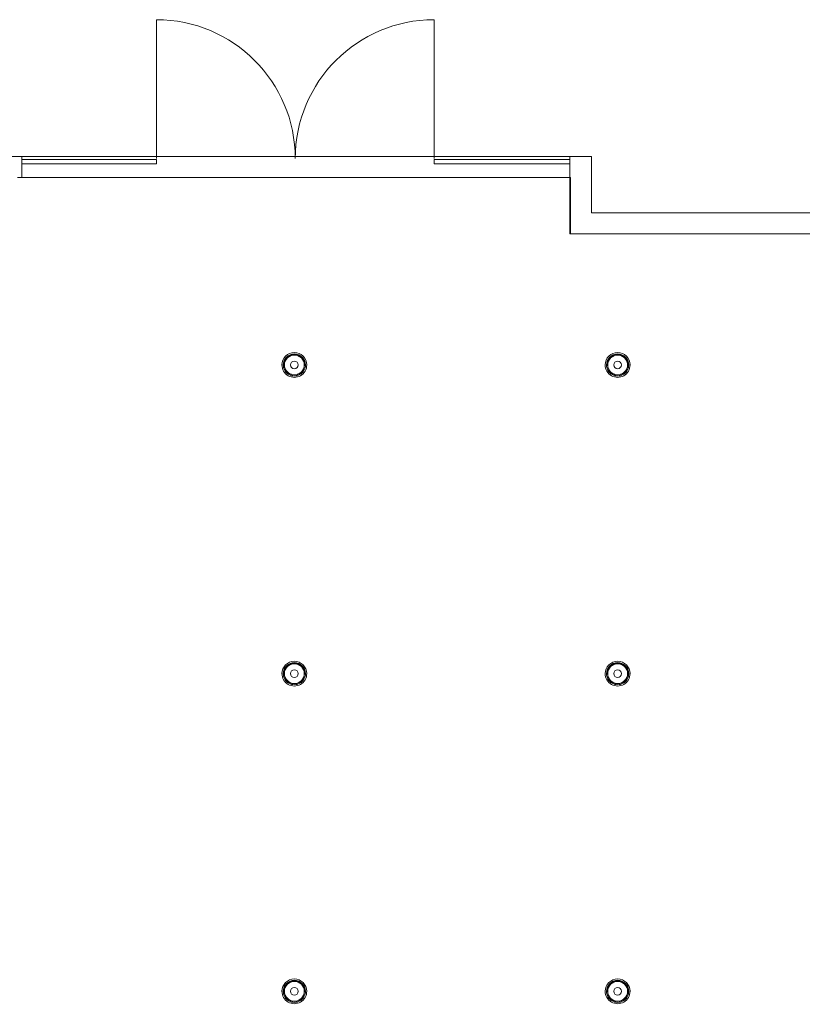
# Model space of a CAD drawing. Header units: inches. Extents: x -721 to 743, y -277 to 235.
# Tile 10 of 15: x -241 to -55, y 1 to 235. Entities that reach past the tile are written whole.
import ezdxf

# ---------------------------------------------------------------- set-up
doc = ezdxf.new("R2010")
doc.units = ezdxf.units.IN
doc.header["$MEASUREMENT"] = 0
for name, color, linetype, lineweight in [('A-CLNG', 13, 'Continuous', 13), ('A-DOOR', 31, 'Continuous', 13), ('A-GLAZ-CURT', 52, 'Continuous', 13), ('E-LITE-EQPM', 33, 'Continuous', 13), ('I-WALL', 2, 'Continuous', 13)]:
    doc.layers.add(name, color=color, linetype=linetype, lineweight=lineweight)
pattern_1 = [(180, (24, 0), (6e-17, 0.51), []), (180, (24, -0.255), (6e-17, 0.51), []), (270, (24, 0), (-0.51, -3e-17), []), (270, (23.745, 0), (-0.51, -3e-17), [])]

# ---------------------------------------------------------------- blocks, each defined once
blk = doc.blocks.new('System Panel - Glazed-2592183-Level 15')
at = {"layer": 'A-GLAZ-CURT', "color": 8, "lineweight": 20}
for p, q in [((-16, 0.75), (-16, 1.75)), ((-16, 1.75), (16, 1.75)), ((16, 0.75), (-16, 0.75)), ((16, 1.75), (16, 0.75))]:
    blk.add_line(p, q, dxfattribs=at)
blk = doc.blocks.new('M_Door-Curtain-Wall-Double-Glass - M_Door-Curtain-Wall-Double-Glass-2593580-Level 15')
at = {"layer": 'A-DOOR', "color": 55}
for p, q in [((-33, 2), (-33, 35)), ((33, 2), (33, 35))]:
    blk.add_line(p, q, dxfattribs=at)
for centre, start, end in [((-33, 2), 0, 90), ((33, 2), 90, 180)]:
    blk.add_arc(centre, 33, start, end, dxfattribs=at)
blk = doc.blocks.new('System Panel - Glazed-2592176-Level 15')
at = {"layer": 'A-GLAZ-CURT', "color": 8, "lineweight": 20}
for p, q in [((-16.11, 0.75), (-16.11, 1.75)), ((-16.11, 1.75), (16.11, 1.75)), ((16.11, 0.75), (-16.11, 0.75)), ((16.11, 1.75), (16.11, 0.75))]:
    blk.add_line(p, q, dxfattribs=at)
blk = doc.blocks.new('Round Ceiling Light - Round Ceiling Light-2642453-Level 15')
at = {"layer": 'E-LITE-EQPM', "lineweight": 9}
h = blk.add_hatch(dxfattribs=at)
h.set_pattern_fill('FP_4', color=135, style=0, pattern_type=2)
h.set_pattern_definition(pattern_1)
h.paths.add_polyline_path([(-0.54, 2.38), (0.54, 2.38), (1.52, 1.91), (2.2, 1.06), (2.44, 0), (2.36, 0), (2.13, 1.02), (1.47, 1.85), (0.53, 2.3), (-0.53, 2.3), (-1.47, 1.85), (-2.13, 1.02), (-2.36, 0), (-2.44, 0), (-2.2, 1.06), (-1.52, 1.91), (-1.07, 2.13)], flags=0)
h = blk.add_hatch(dxfattribs=at)
h.set_pattern_fill('FP_4', color=135, style=0, pattern_type=2)
h.set_pattern_definition(pattern_1)
h.paths.add_polyline_path([(2.36, 0), (2.44, 0), (2.2, -1.06), (1.52, -1.91), (0.54, -2.38), (-0.54, -2.38), (-1.52, -1.91), (-2.2, -1.06), (-2.44, 0), (-2.36, 0), (-2.13, -1.02), (-1.47, -1.85), (-0.53, -2.3), (0.57, -2.28), (1.47, -1.85), (2.13, -1.02), (2.34, -0.08)], flags=0)
at = {"layer": 'E-LITE-EQPM', "color": 55}
for radius, start, end in [(2.95, 360, 180), (2.64, 360, 180), (2.44, 360, 180), (2.36, 0, 180), (0.913, 0, 180), (2.95, 180, 360), (2.64, 180, 360), (2.44, 180, 360), (2.36, 180, 0), (0.913, 180, 0)]:
    blk.add_arc((0, 0), radius, start, end, dxfattribs=at)

msp = doc.modelspace()

# ---------------------------------------------------------------- linework, layer by layer
at = {"layer": 'A-CLNG', "color": 55}
for p, q in [((-240.08, 197.2), (-109.85, 197.2)), ((-109.85, 197.2), (-109.85, 183.81)), ((-109.85, 183.81), (-109.69, 183.81))]:
    msp.add_line(p, q, dxfattribs=at)
at = {"layer": 'I-WALL', "color": 8, "lineweight": 20}
for p, q in [((-246.06, 202.2), (-240.08, 202.2)), ((-240.08, 202.2), (-240.08, 197.2)), ((-109.85, 202.2), (-104.69, 202.2)), ((-109.85, 197.2), (-109.85, 202.2)), ((-104.69, 202.2), (-104.69, 188.81)), ((-240.08, 197.2), (-241.06, 197.2)), ((-109.69, 197.2), (-109.85, 197.2)), ((-109.69, 183.81), (-109.69, 197.2)), ((-104.69, 188.81), (143.41, 188.81)), ((143.41, 183.81), (-109.69, 183.81))]:
    msp.add_line(p, q, dxfattribs=at)
at = {"layer": 'I-WALL', "color": 55}
msp.add_line((-109.85, 202.2), (-240.08, 202.2), dxfattribs=at)

# ---------------------------------------------------------------- block references
at = {"layer": 'A-DOOR', "color": 55}
msp.add_blockref('M_Door-Curtain-Wall-Double-Glass - M_Door-Curtain-Wall-Double-Glass-2593580-Level 15', (-175.08, 199.7), dxfattribs=at)
at = {"layer": 'A-GLAZ-CURT', "color": 55}
for name, p in [('System Panel - Glazed-2592183-Level 15', (-224.08, 199.7)), ('System Panel - Glazed-2592176-Level 15', (-125.96, 199.7))]:
    msp.add_blockref(name, p, dxfattribs=at)
at = {"layer": 'E-LITE-EQPM', "color": 55, "extrusion": (0, 0, -1), "rotation": 180}
for p in [(175.29, 152.68), (98.47, 152.68), (175.29, 79.34), (98.47, 79.34), (175.29, 3.87), (98.47, 3.87)]:
    msp.add_blockref('Round Ceiling Light - Round Ceiling Light-2642453-Level 15', p, dxfattribs=at)

doc.saveas('drawing.dxf')
